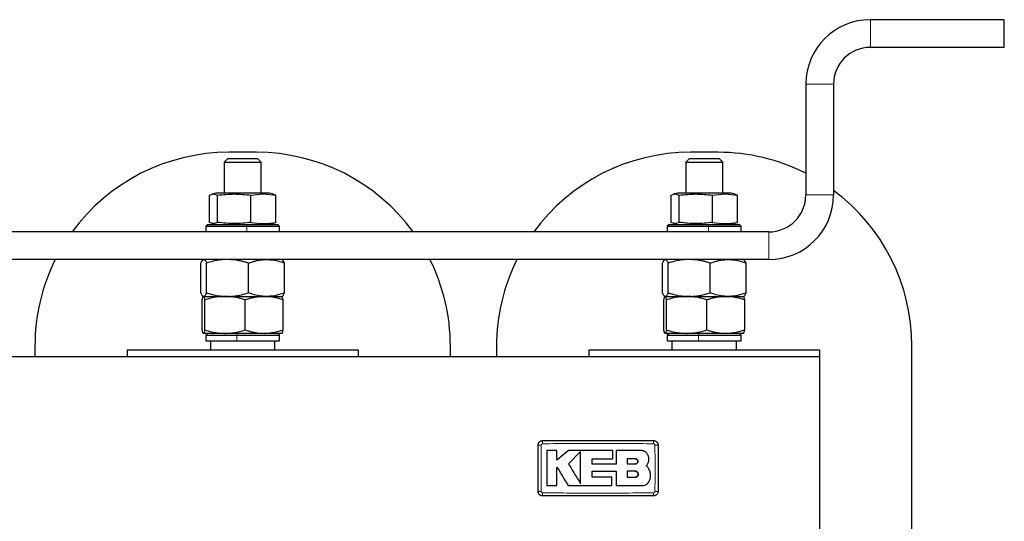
# Paper-space layout 'Blatt2' of a CAD drawing. Header units: millimetres. Extents: x 5 to 418, y 2 to 292.
# Tile 6 of 29: x 98 to 152, y 124 to 151. Entities that reach past the tile are written whole.
import ezdxf

# ---------------------------------------------------------------- set-up
doc = ezdxf.new("R2010")
doc.units = ezdxf.units.MM

psp = doc.layouts.new('Blatt2')

# ---------------------------------------------------------------- linework, layer by layer
at = {"color": 7, "linetype": 'Continuous', "lineweight": 25}
for p, q in [((151.569, 151.1849), (144.319, 151.1849)), ((151.569, 149.6849), (151.569, 151.1849)), ((151.569, 149.6849), (144.319, 149.6849)), ((140.819, 147.6849), (140.819, 141.6849)), ((142.319, 147.6849), (142.319, 141.6849)), ((111.069, 143.9974), (109.569, 143.9974)), ((136.069, 143.9974), (134.569, 143.9974)), ((109.5107, 143.6599), (109.319, 143.4681)), ((109.319, 143.4681), (109.319, 141.7849)), ((109.319, 143.4681), (111.319, 143.4681)), ((109.5107, 143.6599), (111.1272, 143.6599)), ((111.319, 143.4681), (111.1272, 143.6599)), ((111.319, 141.7849), (111.319, 143.4681)), ((134.5107, 143.6599), (134.319, 143.4681)), ((134.319, 143.4681), (134.319, 141.7849)), ((134.319, 143.4681), (136.319, 143.4681)), ((134.5107, 143.6599), (136.1272, 143.6599)), ((136.319, 143.4681), (136.1272, 143.6599)), ((136.319, 141.7849), (136.319, 143.4681)), ((108.5177, 140.1991), (108.5177, 141.6706)), ((108.869, 141.7849), (108.6423, 141.7241)), ((111.3214, 141.7849), (108.869, 141.7849)), ((108.9633, 140.1991), (108.9633, 141.6706)), ((110.7646, 141.6706), (111.4424, 141.738)), ((110.7646, 140.1991), (110.7646, 141.6706)), ((111.769, 141.7849), (111.3214, 141.7849)), ((111.4424, 141.738), (112.1203, 141.6706)), ((111.9957, 141.7241), (111.769, 141.7849)), ((112.1203, 141.6706), (111.9918, 141.7095)), ((112.1203, 140.1991), (112.1203, 141.6706)), ((133.5177, 140.1991), (133.5177, 141.6706)), ((133.869, 141.7849), (133.6423, 141.7241)), ((136.3214, 141.7849), (133.869, 141.7849)), ((133.9633, 140.1991), (133.9633, 141.6706)), ((135.7646, 141.6706), (136.4424, 141.738)), ((135.7646, 140.1991), (135.7646, 141.6706)), ((136.769, 141.7849), (136.3214, 141.7849)), ((136.4424, 141.738), (137.1203, 141.6706)), ((136.9957, 141.7241), (136.769, 141.7849)), ((137.1203, 141.6706), (136.9918, 141.7095)), ((137.1203, 140.1991), (137.1203, 141.6706)), ((108.419, 140.0849), (108.319, 139.9849)), ((108.319, 139.9849), (108.319, 139.6849)), ((108.319, 139.9849), (110.5477, 139.9849)), ((108.419, 140.0849), (110.5363, 140.0849)), ((108.6423, 140.1456), (108.869, 140.0849)), ((110.5363, 140.0849), (112.219, 140.0849)), ((110.5477, 139.9849), (112.319, 139.9849)), ((111.769, 140.0849), (111.9957, 140.1456)), ((111.9918, 140.1603), (112.1203, 140.1991)), ((112.319, 139.9849), (112.219, 140.0849)), ((112.319, 139.6849), (112.319, 139.9849)), ((133.419, 140.0849), (133.319, 139.9849)), ((133.319, 139.9849), (133.319, 139.6849)), ((133.319, 139.9849), (135.5477, 139.9849)), ((133.419, 140.0849), (135.5363, 140.0849)), ((133.6423, 140.1456), (133.869, 140.0849)), ((135.5363, 140.0849), (137.219, 140.0849)), ((135.5477, 139.9849), (137.319, 139.9849)), ((136.769, 140.0849), (136.9957, 140.1456)), ((136.9918, 140.1603), (137.1203, 140.1991)), ((137.319, 139.9849), (137.219, 140.0849)), ((137.319, 139.6849), (137.319, 139.9849)), ((138.819, 139.6849), (81.819, 139.6849)), ((138.819, 138.1849), (81.819, 138.1849)), ((108.0546, 136.3747), (108.0546, 137.9951)), ((108.3683, 136.3747), (108.3683, 137.9951)), ((110.6327, 136.3747), (110.6327, 137.9951)), ((112.5834, 136.3747), (112.5834, 137.9951)), ((133.0546, 136.3747), (133.0546, 137.9951)), ((133.3683, 136.3747), (133.3683, 137.9951)), ((135.6327, 136.3747), (135.6327, 137.9951)), ((137.5834, 136.3747), (137.5834, 137.9951)), ((108.1283, 134.3747), (108.1283, 135.9951)), ((108.1974, 136.1849), (109.3618, 136.1849)), ((108.2665, 134.3747), (108.2665, 135.9951)), ((109.3618, 136.1849), (111.4835, 136.1849)), ((110.4572, 134.3747), (110.4572, 135.9951)), ((111.4835, 136.1849), (112.444, 136.1849)), ((112.5097, 134.3747), (112.5097, 135.9951)), ((133.1283, 134.3747), (133.1283, 135.9951)), ((133.1974, 136.1849), (134.3618, 136.1849)), ((133.2665, 134.3747), (133.2665, 135.9951)), ((134.3618, 136.1849), (136.4835, 136.1849)), ((135.4572, 134.3747), (135.4572, 135.9951)), ((136.4835, 136.1849), (137.444, 136.1849)), ((137.5097, 134.3747), (137.5097, 135.9951)), ((109.3618, 134.1849), (108.1974, 134.1849)), ((108.419, 134.1849), (108.319, 134.0849)), ((108.319, 134.0849), (108.319, 133.7849)), ((108.319, 134.0849), (110.0051, 134.0849)), ((111.4835, 134.1849), (109.3618, 134.1849)), ((110.0051, 134.0849), (112.319, 134.0849)), ((112.4406, 134.1849), (111.4835, 134.1849)), ((112.319, 134.0849), (112.219, 134.1849)), ((112.319, 133.7849), (112.319, 134.0849)), ((134.3618, 134.1849), (133.1974, 134.1849)), ((133.419, 134.1849), (133.319, 134.0849)), ((133.319, 134.0849), (133.319, 133.7849)), ((133.319, 134.0849), (135.0051, 134.0849)), ((136.4835, 134.1849), (134.3618, 134.1849)), ((135.0051, 134.0849), (137.319, 134.0849)), ((137.4406, 134.1849), (136.4835, 134.1849)), ((137.319, 134.0849), (137.219, 134.1849)), ((137.319, 133.7849), (137.319, 134.0849)), ((99.069, 133.4974), (99.069, 132.9099)), ((108.319, 133.7849), (110.0051, 133.7849)), ((108.569, 133.7849), (108.569, 133.2849)), ((110.0051, 133.7849), (112.319, 133.7849)), ((112.069, 133.2849), (112.069, 133.7849)), ((121.569, 132.9099), (121.569, 133.4974)), ((124.069, 133.4974), (124.069, 132.9099)), ((133.319, 133.7849), (135.0051, 133.7849)), ((133.569, 133.7849), (133.569, 133.2849)), ((135.0051, 133.7849), (137.319, 133.7849)), ((137.069, 133.2849), (137.069, 133.7849)), ((146.569, 120.2474), (146.569, 133.4974)), ((141.569, 132.9099), (79.069, 132.9099)), ((104.069, 133.2849), (116.569, 133.2849)), ((104.069, 133.2849), (104.069, 132.9099)), ((116.569, 133.2849), (116.569, 132.9099)), ((129.069, 133.2849), (141.569, 133.2849)), ((129.069, 133.2849), (129.069, 132.9099)), ((141.569, 133.2849), (141.569, 132.9099)), ((141.569, 132.9099), (141.569, 120.8349)), ((127.3413, 127.8422), (126.7914, 127.8422)), ((127.3413, 127.309), (127.3413, 127.8422)), ((127.9669, 127.8422), (127.3413, 127.309)), ((128.6228, 127.7827), (127.9669, 127.108)), ((130.3663, 127.3906), (130.3663, 127.8422)), ((130.5401, 127.8422), (130.5401, 127.1022)), ((131.8626, 127.8422), (130.5401, 127.8422)), ((129.2452, 127.1022), (129.2452, 127.3906)), ((131.5851, 127.387), (131.1498, 127.387)), ((131.1498, 127.387), (131.1498, 127.108)), ((131.1498, 127.108), (131.5851, 127.108)), ((129.2455, 126.3898), (129.2455, 126.7086)), ((130.3214, 125.9388), (130.3214, 126.3898)), ((130.5401, 126.7086), (130.5401, 125.9388)), ((131.1498, 126.7086), (131.1498, 126.3898)), ((131.5851, 126.7086), (131.1498, 126.7086)), ((131.1498, 126.3898), (131.5851, 126.3898)), ((126.7914, 125.9388), (127.3409, 125.9388)), ((130.5401, 125.9388), (131.9594, 125.9388))]:
    psp.add_line(p, q, dxfattribs=at)
at = {"color": 7, "linetype": 'Continuous', "lineweight": 18}
for p, q in [((144.319, 151.1849), (144.319, 149.6849)), ((142.319, 147.6849), (140.819, 147.6849)), ((111.3214, 141.7849), (111.4424, 141.738)), ((136.3214, 141.7849), (136.4424, 141.738)), ((140.819, 141.6849), (142.319, 141.6849)), ((110.5363, 140.0849), (110.5477, 139.9849)), ((110.5477, 139.6849), (110.5477, 139.9849)), ((111.711, 140.0849), (112.1203, 140.1991)), ((135.5363, 140.0849), (135.5477, 139.9849)), ((135.5477, 139.6849), (135.5477, 139.9849)), ((136.711, 140.0849), (137.1203, 140.1991)), ((138.819, 138.1849), (138.819, 139.6849)), ((110.0208, 134.1849), (110.0051, 134.0849)), ((110.0051, 133.7849), (110.0051, 134.0849)), ((135.0208, 134.1849), (135.0051, 134.0849)), ((135.0051, 133.7849), (135.0051, 134.0849))]:
    psp.add_line(p, q, dxfattribs=at)
at = {"color": 7, "linetype": 'Continuous', "lineweight": 25}
for centre, radius, start, end in [((144.319, 147.6849), 3.5, 90, 180), ((144.319, 147.6849), 2, 90, 180), ((109.569, 133.4974), 10.5, 90, 143.89366), ((111.069, 133.4974), 10.5, 36.10634, 90), ((134.569, 133.4974), 10.5, 90, 143.89366), ((136.069, 133.4974), 10.5, 63.10345, 90), ((136.069, 133.4974), 10.5, 0, 53.47039), ((138.819, 141.6849), 3.5, 270, 360), ((138.819, 141.6849), 2, 270, 0), ((109.569, 133.4974), 10.5, 153.48523, 180), ((111.069, 133.4974), 10.5, 0, 26.51477), ((134.569, 133.4974), 10.5, 153.48523, 180)]:
    psp.add_arc(centre, radius, start, end, dxfattribs=at)
at = {"color": 7, "linetype": 'Continuous', "lineweight": 18}
for centre, radius, start, end in [((126.4485, 124.5011), 3.6236, 89.32802, 92.04761), ((130.0887, 128.2429), 3.522, 177.89329, 180.69136), ((129.0494, 128.2429), 3.522, 359.30862, 2.10675), ((132.6895, 124.5009), 3.6238, 87.95247, 90.67195), ((126.4485, 129.2413), 3.6212, 267.95105, 270.67242), ((130.0868, 125.5019), 3.5202, 179.30828, 182.10781), ((129.0494, 125.5019), 3.522, 357.89328, 0.69137), ((132.6895, 129.2439), 3.6238, 269.32805, 272.04752)]:
    psp.add_arc(centre, radius, start, end, dxfattribs=at)
at = {"color": 7, "linetype": 'Continuous', "lineweight": 25}
for points, knots in [([(108.5177, 141.6706), (108.592, 141.7043), (108.7405, 141.7717), (108.889, 141.7043), (108.9633, 141.6706)], [0, 0, 0, 0, 0.4999949, 1, 1, 1, 1]), ([(108.9633, 141.6706), (109.2635, 141.7043), (109.8639, 141.7717), (110.4643, 141.7043), (110.7646, 141.6706)], [0, 0, 0, 0, 0.4999949, 1, 1, 1, 1]), ([(133.5177, 141.6706), (133.592, 141.7043), (133.7405, 141.7717), (133.889, 141.7043), (133.9633, 141.6706)], [0, 0, 0, 0, 0.4999949, 1, 1, 1, 1]), ([(133.9633, 141.6706), (134.2635, 141.7043), (134.8639, 141.7717), (135.4643, 141.7043), (135.7646, 141.6706)], [0, 0, 0, 0, 0.4999949, 1, 1, 1, 1]), ([(108.9633, 140.1991), (108.889, 140.1655), (108.7405, 140.0981), (108.592, 140.1655), (108.5177, 140.1991)], [0, 0, 0, 0, 0.4999949, 1, 1, 1, 1]), ([(110.7646, 140.1991), (110.4643, 140.1655), (109.8639, 140.0981), (109.2635, 140.1655), (108.9633, 140.1991)], [0, 0, 0, 0, 0.4999949, 1, 1, 1, 1]), ([(110.7646, 140.1991), (110.9909, 140.1654), (111.4428, 140.0981), (111.8947, 140.1655), (112.1203, 140.1991)], [0, 0, 0, 0, 0.5008729, 1, 1, 1, 1]), ([(133.9633, 140.1991), (133.889, 140.1655), (133.7405, 140.0981), (133.592, 140.1655), (133.5177, 140.1991)], [0, 0, 0, 0, 0.4999949, 1, 1, 1, 1]), ([(135.7646, 140.1991), (135.4643, 140.1655), (134.8639, 140.0981), (134.2635, 140.1655), (133.9633, 140.1991)], [0, 0, 0, 0, 0.4999949, 1, 1, 1, 1]), ([(135.7646, 140.1991), (135.9909, 140.1654), (136.4428, 140.0981), (136.8947, 140.1655), (137.1203, 140.1991)], [0, 0, 0, 0, 0.5008729, 1, 1, 1, 1]), ([(108.0546, 137.9951), (108.0769, 138.0411), (108.1088, 138.1071), (108.1513, 138.1572), (108.1812, 138.1805), (108.2014, 138.1834), (108.2114, 138.1849)], [0, 0, 0, 0, 0.433812, 0.6209571, 0.8101171, 1, 1, 1, 1]), ([(108.2114, 138.1849), (108.2152, 138.1847), (108.228, 138.1839), (108.2563, 138.1719), (108.296, 138.1317), (108.3354, 138.0665), (108.3593, 138.0146), (108.3683, 137.9951)], [0, 0, 0, 0, 0.0700559, 0.243008, 0.5326724, 0.8243417, 1, 1, 1, 1]), ([(109.5005, 138.1849), (109.4736, 138.1847), (109.3197, 138.1834), (109.0575, 138.1596), (108.706, 138.0939), (108.4847, 138.0291), (108.3683, 137.9951)], [0, 0, 0, 0, 0.0700632, 0.4018327, 0.6854306, 1, 1, 1, 1]), ([(110.6327, 137.9951), (110.5699, 138.014), (110.4441, 138.052), (110.2469, 138.1007), (110.0056, 138.1481), (109.7541, 138.1796), (109.5732, 138.1834), (109.5005, 138.1849)], [0, 0, 0, 0, 0.1702071, 0.3406554, 0.5278449, 0.8102272, 1, 1, 1, 1]), ([(110.6327, 137.9951), (110.6691, 138.008), (110.742, 138.0338), (110.8461, 138.0664), (110.9446, 138.0942), (111.0375, 138.1173), (111.131, 138.1375), (111.2252, 138.1544), (111.3202, 138.1678), (111.4158, 138.1776), (111.5118, 138.1837), (111.576, 138.1845), (111.608, 138.1849)], [0, 0, 0, 0, 0.1146287, 0.2293253, 0.324881, 0.4204924, 0.5162924, 0.6121654, 0.7088848, 0.8056954, 0.9027962, 1, 1, 1, 1]), ([(111.608, 138.1849), (111.6893, 138.1823), (111.8943, 138.1757), (112.222, 138.1154), (112.4625, 138.0354), (112.5834, 137.9951)], [0, 0, 0, 0, 0.2463482, 0.6211415, 1, 1, 1, 1]), ([(112.5834, 137.9951), (112.5611, 138.0411), (112.5292, 138.1071), (112.4867, 138.1572), (112.4568, 138.1805), (112.4366, 138.1834), (112.4266, 138.1849)], [0, 0, 0, 0, 0.433812, 0.6209571, 0.8101171, 1, 1, 1, 1]), ([(133.0546, 137.9951), (133.0769, 138.0411), (133.1088, 138.1071), (133.1513, 138.1572), (133.1812, 138.1805), (133.2014, 138.1834), (133.2114, 138.1849)], [0, 0, 0, 0, 0.433812, 0.6209571, 0.8101171, 1, 1, 1, 1]), ([(133.2114, 138.1849), (133.2152, 138.1847), (133.228, 138.1839), (133.2563, 138.1719), (133.296, 138.1317), (133.3354, 138.0665), (133.3593, 138.0146), (133.3683, 137.9951)], [0, 0, 0, 0, 0.0700559, 0.243008, 0.5326724, 0.8243417, 1, 1, 1, 1]), ([(134.5005, 138.1849), (134.4736, 138.1847), (134.3197, 138.1834), (134.0575, 138.1596), (133.706, 138.0939), (133.4847, 138.0291), (133.3683, 137.9951)], [0, 0, 0, 0, 0.0700632, 0.4018327, 0.6854306, 1, 1, 1, 1]), ([(135.6327, 137.9951), (135.5699, 138.014), (135.4441, 138.052), (135.2469, 138.1007), (135.0056, 138.1481), (134.7541, 138.1796), (134.5732, 138.1834), (134.5005, 138.1849)], [0, 0, 0, 0, 0.1702071, 0.3406554, 0.5278449, 0.8102272, 1, 1, 1, 1]), ([(135.6327, 137.9951), (135.6691, 138.008), (135.742, 138.0338), (135.8461, 138.0664), (135.9446, 138.0942), (136.0375, 138.1173), (136.131, 138.1375), (136.2252, 138.1544), (136.3202, 138.1678), (136.4158, 138.1776), (136.5118, 138.1837), (136.576, 138.1845), (136.608, 138.1849)], [0, 0, 0, 0, 0.1146287, 0.2293253, 0.324881, 0.4204924, 0.5162924, 0.6121654, 0.7088848, 0.8056954, 0.9027962, 1, 1, 1, 1]), ([(136.608, 138.1849), (136.6893, 138.1823), (136.8943, 138.1757), (137.222, 138.1154), (137.4625, 138.0354), (137.5834, 137.9951)], [0, 0, 0, 0, 0.24634816, 0.62114151, 1, 1, 1, 1]), ([(137.5834, 137.9951), (137.5611, 138.0411), (137.5292, 138.1071), (137.4867, 138.1572), (137.4568, 138.1805), (137.4366, 138.1834), (137.4266, 138.1849)], [0, 0, 0, 0, 0.433812, 0.6209571, 0.8101171, 1, 1, 1, 1]), ([(108.2114, 136.1849), (108.2077, 136.1851), (108.1918, 136.186), (108.1635, 136.2004), (108.1269, 136.2396), (108.0967, 136.2884), (108.0726, 136.3351), (108.0606, 136.3615), (108.0546, 136.3747)], [0, 0, 0, 0, 0.07005232, 0.30049268, 0.53228245, 0.76564338, 0.88273416, 1, 1, 1, 1]), ([(108.1283, 135.9951), (108.1381, 136.0411), (108.1521, 136.1071), (108.1709, 136.1572), (108.1841, 136.1805), (108.1929, 136.1834), (108.1974, 136.1849)], [0, 0, 0, 0, 0.433812, 0.6209571, 0.8101171, 1, 1, 1, 1]), ([(108.1974, 136.1849), (108.199, 136.1847), (108.2047, 136.1839), (108.2171, 136.1719), (108.2346, 136.1317), (108.252, 136.0665), (108.2625, 136.0146), (108.2665, 135.9951)], [0, 0, 0, 0, 0.0700559, 0.243008, 0.5326724, 0.8243417, 1, 1, 1, 1]), ([(108.3683, 136.3747), (108.3427, 136.323), (108.3043, 136.2452), (108.2515, 136.1929), (108.2248, 136.1876), (108.2114, 136.1849)], [0, 0, 0, 0, 0.4969212, 0.747514, 1, 1, 1, 1]), ([(109.3618, 136.1849), (109.3359, 136.1847), (109.187, 136.1834), (108.9332, 136.1596), (108.5932, 136.0939), (108.3791, 136.0291), (108.2665, 135.9951)], [0, 0, 0, 0, 0.0700632, 0.4018327, 0.6854306, 1, 1, 1, 1]), ([(108.3683, 136.3747), (108.5003, 136.3366), (108.777, 136.2569), (109.1572, 136.1946), (109.4037, 136.1876), (109.5005, 136.1849)], [0, 0, 0, 0, 0.3565888, 0.747255, 1, 1, 1, 1]), ([(110.4572, 135.9951), (110.4131, 136.009), (110.2806, 136.0506), (110.0334, 136.1146), (109.7585, 136.1624), (109.5259, 136.1825), (109.4088, 136.1842), (109.3618, 136.1849)], [0, 0, 0, 0, 0.1235995, 0.3712536, 0.6839737, 0.8732994, 1, 1, 1, 1]), ([(109.5005, 136.1849), (109.5273, 136.1851), (109.5983, 136.1856), (109.7575, 136.1934), (109.9783, 136.2173), (110.2419, 136.2668), (110.4599, 136.322), (110.5894, 136.3615), (110.6327, 136.3747)], [0, 0, 0, 0, 0.0700515, 0.1851279, 0.4160533, 0.6486732, 0.8827355, 1, 1, 1, 1]), ([(111.4835, 136.1849), (111.4407, 136.1843), (111.3552, 136.183), (111.2373, 136.1739), (111.13, 136.1615), (111.0332, 136.1467), (110.9367, 136.1287), (110.8402, 136.1075), (110.744, 136.0834), (110.6479, 136.0565), (110.5523, 136.0272), (110.4889, 136.0058), (110.4572, 135.9951)], [0, 0, 0, 0, 0.12305232, 0.24631467, 0.33983507, 0.43343682, 0.52726511, 0.62116097, 0.71575042, 0.81039319, 0.9051769, 1, 1, 1, 1]), ([(111.608, 136.1849), (111.4818, 136.1909), (111.2273, 136.203), (110.9397, 136.2742), (110.742, 136.3359), (110.6691, 136.3618), (110.6327, 136.3747)], [0, 0, 0, 0, 0.3825181, 0.7705812, 0.8852543, 1, 1, 1, 1]), ([(112.5097, 135.9951), (112.4329, 136.0207), (112.0986, 136.1324), (111.7511, 136.1621), (111.4835, 136.1849)], [0, 0, 0, 0, 0.2297082, 1, 1, 1, 1]), ([(112.5834, 136.3747), (112.3411, 136.2983), (112.0195, 136.1969), (111.6894, 136.1873), (111.608, 136.1849)], [0, 0, 0, 0, 0.7534206, 1, 1, 1, 1]), ([(112.4266, 136.1849), (112.4303, 136.1851), (112.4462, 136.186), (112.4745, 136.2004), (112.5111, 136.2396), (112.5413, 136.2884), (112.5654, 136.3351), (112.5774, 136.3615), (112.5834, 136.3747)], [0, 0, 0, 0, 0.0700523, 0.3004927, 0.5322825, 0.7656434, 0.8827342, 1, 1, 1, 1]), ([(112.5097, 135.9951), (112.4999, 136.0411), (112.4859, 136.1071), (112.4671, 136.1572), (112.4539, 136.1805), (112.4451, 136.1834), (112.4406, 136.1849)], [0, 0, 0, 0, 0.433812, 0.6209571, 0.8101171, 1, 1, 1, 1]), ([(133.2114, 136.1849), (133.2077, 136.1851), (133.1918, 136.186), (133.1635, 136.2004), (133.1269, 136.2396), (133.0967, 136.2884), (133.0726, 136.3351), (133.0606, 136.3615), (133.0546, 136.3747)], [0, 0, 0, 0, 0.07005232, 0.30049268, 0.53228245, 0.76564338, 0.88273416, 1, 1, 1, 1]), ([(133.1283, 135.9951), (133.1381, 136.0411), (133.1521, 136.1071), (133.1709, 136.1572), (133.1841, 136.1805), (133.1929, 136.1834), (133.1974, 136.1849)], [0, 0, 0, 0, 0.433812, 0.6209571, 0.8101171, 1, 1, 1, 1]), ([(133.1974, 136.1849), (133.199, 136.1847), (133.2047, 136.1839), (133.2171, 136.1719), (133.2346, 136.1317), (133.252, 136.0665), (133.2625, 136.0146), (133.2665, 135.9951)], [0, 0, 0, 0, 0.0700559, 0.243008, 0.5326724, 0.8243417, 1, 1, 1, 1]), ([(133.3683, 136.3747), (133.3427, 136.323), (133.3043, 136.2452), (133.2515, 136.1929), (133.2248, 136.1876), (133.2114, 136.1849)], [0, 0, 0, 0, 0.4969212, 0.747514, 1, 1, 1, 1]), ([(134.3618, 136.1849), (134.3359, 136.1847), (134.187, 136.1834), (133.9332, 136.1596), (133.5932, 136.0939), (133.3791, 136.0291), (133.2665, 135.9951)], [0, 0, 0, 0, 0.0700632, 0.4018327, 0.6854306, 1, 1, 1, 1]), ([(133.3683, 136.3747), (133.5003, 136.3366), (133.777, 136.2569), (134.1572, 136.1946), (134.4037, 136.1876), (134.5005, 136.1849)], [0, 0, 0, 0, 0.3565888, 0.747255, 1, 1, 1, 1]), ([(135.4572, 135.9951), (135.4131, 136.009), (135.2806, 136.0506), (135.0334, 136.1146), (134.7585, 136.1624), (134.5259, 136.1825), (134.4088, 136.1842), (134.3618, 136.1849)], [0, 0, 0, 0, 0.1235995, 0.3712536, 0.6839737, 0.8732994, 1, 1, 1, 1]), ([(134.5005, 136.1849), (134.5273, 136.1851), (134.5983, 136.1856), (134.7575, 136.1934), (134.9783, 136.2173), (135.2419, 136.2668), (135.4599, 136.322), (135.5894, 136.3615), (135.6327, 136.3747)], [0, 0, 0, 0, 0.0700515, 0.1851279, 0.4160533, 0.6486732, 0.8827355, 1, 1, 1, 1]), ([(136.4835, 136.1849), (136.4407, 136.1843), (136.3552, 136.183), (136.2373, 136.1739), (136.13, 136.1615), (136.0332, 136.1467), (135.9367, 136.1287), (135.8402, 136.1075), (135.744, 136.0834), (135.6479, 136.0565), (135.5523, 136.0272), (135.4889, 136.0058), (135.4572, 135.9951)], [0, 0, 0, 0, 0.1230523, 0.2463147, 0.3398351, 0.4334368, 0.5272651, 0.621161, 0.7157504, 0.8103932, 0.9051769, 1, 1, 1, 1]), ([(136.608, 136.1849), (136.4818, 136.1909), (136.2273, 136.203), (135.9397, 136.2742), (135.742, 136.3359), (135.6691, 136.3618), (135.6327, 136.3747)], [0, 0, 0, 0, 0.3825181, 0.7705812, 0.8852543, 1, 1, 1, 1]), ([(137.5097, 135.9951), (137.4329, 136.0207), (137.0986, 136.1324), (136.7511, 136.1621), (136.4835, 136.1849)], [0, 0, 0, 0, 0.2297082, 1, 1, 1, 1]), ([(137.5834, 136.3747), (137.3411, 136.2983), (137.0195, 136.1969), (136.6894, 136.1873), (136.608, 136.1849)], [0, 0, 0, 0, 0.7534206, 1, 1, 1, 1]), ([(137.4266, 136.1849), (137.4303, 136.1851), (137.4462, 136.186), (137.4745, 136.2004), (137.5111, 136.2396), (137.5413, 136.2884), (137.5654, 136.3351), (137.5774, 136.3615), (137.5834, 136.3747)], [0, 0, 0, 0, 0.07005232, 0.30049268, 0.53228245, 0.76564338, 0.88273416, 1, 1, 1, 1]), ([(137.5097, 135.9951), (137.4999, 136.0411), (137.4859, 136.1071), (137.4671, 136.1572), (137.4539, 136.1805), (137.4451, 136.1834), (137.4406, 136.1849)], [0, 0, 0, 0, 0.433812, 0.6209571, 0.8101171, 1, 1, 1, 1]), ([(108.1974, 134.1849), (108.1957, 134.1851), (108.1887, 134.186), (108.1763, 134.2004), (108.1601, 134.2396), (108.1468, 134.2884), (108.1362, 134.3351), (108.1309, 134.3615), (108.1283, 134.3747)], [0, 0, 0, 0, 0.0700523, 0.3004927, 0.5322825, 0.7656434, 0.8827342, 1, 1, 1, 1]), ([(108.2665, 134.3747), (108.2552, 134.323), (108.2383, 134.2452), (108.215, 134.1929), (108.2033, 134.1876), (108.1974, 134.1849)], [0, 0, 0, 0, 0.4969212, 0.747514, 1, 1, 1, 1]), ([(108.2665, 134.3747), (108.3915, 134.3371), (108.6142, 134.2702), (108.9341, 134.2117), (109.1748, 134.1876), (109.315, 134.1856), (109.3618, 134.1849)], [0, 0, 0, 0, 0.3489477, 0.6217657, 0.8735888, 1, 1, 1, 1]), ([(109.3618, 134.1849), (109.3878, 134.1851), (109.5098, 134.1861), (109.7499, 134.2049), (110.0584, 134.2603), (110.3004, 134.325), (110.4258, 134.3647), (110.4572, 134.3747)], [0, 0, 0, 0, 0.0700587, 0.3290824, 0.6484816, 0.9118633, 1, 1, 1, 1]), ([(110.4572, 134.3747), (110.4885, 134.3641), (110.5511, 134.3429), (110.6457, 134.3139), (110.7409, 134.2872), (110.8368, 134.2631), (110.9335, 134.2417), (111.0308, 134.2235), (111.1287, 134.2085), (111.2368, 134.1959), (111.3551, 134.1867), (111.4407, 134.1855), (111.4835, 134.1849)], [0, 0, 0, 0, 0.093672, 0.18738, 0.2812119, 0.3750932, 0.4695618, 0.5640963, 0.6588497, 0.7536853, 0.8767391, 1, 1, 1, 1]), ([(111.4835, 134.1849), (111.7511, 134.2077), (112.0986, 134.2374), (112.4329, 134.349), (112.5097, 134.3747)], [0, 0, 0, 0, 0.7702918, 1, 1, 1, 1]), ([(112.4406, 134.1849), (112.4423, 134.1851), (112.4493, 134.186), (112.4617, 134.2004), (112.4779, 134.2396), (112.4912, 134.2884), (112.5018, 134.3351), (112.5071, 134.3615), (112.5097, 134.3747)], [0, 0, 0, 0, 0.0700523, 0.3004927, 0.5322825, 0.7656434, 0.8827342, 1, 1, 1, 1]), ([(133.1974, 134.1849), (133.1957, 134.1851), (133.1887, 134.186), (133.1763, 134.2004), (133.1601, 134.2396), (133.1468, 134.2884), (133.1362, 134.3351), (133.1309, 134.3615), (133.1283, 134.3747)], [0, 0, 0, 0, 0.0700523, 0.3004927, 0.5322825, 0.7656434, 0.8827342, 1, 1, 1, 1]), ([(133.2665, 134.3747), (133.2552, 134.323), (133.2383, 134.2452), (133.215, 134.1929), (133.2033, 134.1876), (133.1974, 134.1849)], [0, 0, 0, 0, 0.4969212, 0.747514, 1, 1, 1, 1]), ([(133.2665, 134.3747), (133.3915, 134.3371), (133.6142, 134.2702), (133.9341, 134.2117), (134.1748, 134.1876), (134.315, 134.1856), (134.3618, 134.1849)], [0, 0, 0, 0, 0.3489477, 0.6217657, 0.8735888, 1, 1, 1, 1]), ([(134.3618, 134.1849), (134.3878, 134.1851), (134.5098, 134.1861), (134.7499, 134.2049), (135.0584, 134.2603), (135.3004, 134.325), (135.4258, 134.3647), (135.4572, 134.3747)], [0, 0, 0, 0, 0.0700587, 0.3290824, 0.6484816, 0.9118633, 1, 1, 1, 1]), ([(135.4572, 134.3747), (135.4885, 134.3641), (135.5511, 134.3429), (135.6457, 134.3139), (135.7409, 134.2872), (135.8368, 134.2631), (135.9335, 134.2417), (136.0308, 134.2235), (136.1287, 134.2085), (136.2368, 134.1959), (136.3551, 134.1867), (136.4407, 134.1855), (136.4835, 134.1849)], [0, 0, 0, 0, 0.093672, 0.18738, 0.2812119, 0.3750932, 0.4695618, 0.5640963, 0.6588497, 0.7536853, 0.8767391, 1, 1, 1, 1]), ([(136.4835, 134.1849), (136.7511, 134.2077), (137.0986, 134.2374), (137.4329, 134.349), (137.5097, 134.3747)], [0, 0, 0, 0, 0.7702918, 1, 1, 1, 1]), ([(137.4406, 134.1849), (137.4423, 134.1851), (137.4493, 134.186), (137.4617, 134.2004), (137.4779, 134.2396), (137.4912, 134.2884), (137.5018, 134.3351), (137.5071, 134.3615), (137.5097, 134.3747)], [0, 0, 0, 0, 0.0700523, 0.3004927, 0.5322825, 0.7656434, 0.8827342, 1, 1, 1, 1]), ([(126.319, 128.1224), (126.3218, 128.1505), (126.3273, 128.2067), (126.3704, 128.2816), (126.4338, 128.3382), (126.5041, 128.3681), (126.5506, 128.3712), (126.569, 128.3724)], [0, 0, 0, 0, 0.2146728, 0.4293525, 0.6440267, 0.8586958, 1, 1, 1, 1]), ([(126.319, 125.6224), (126.319, 125.8882), (126.319, 126.4377), (126.319, 127.2711), (126.319, 127.8386), (126.319, 128.1224)], [0, 0, 0, 0, 0.3189779, 0.6594764, 1, 1, 1, 1]), ([(126.569, 128.3724), (127.0689, 128.3724), (128.0688, 128.3724), (129.5688, 128.3724), (131.0689, 128.3724), (132.069, 128.3724), (132.569, 128.3724)], [0, 0, 0, 0, 0.24997604, 0.49996096, 0.74997548, 1, 1, 1, 1]), ([(132.569, 128.3724), (132.5759, 128.3722), (132.5899, 128.3719), (132.6107, 128.3692), (132.6315, 128.3648), (132.6492, 128.3594), (132.6677, 128.3523), (132.6864, 128.3435), (132.7069, 128.3314), (132.724, 128.3189), (132.7428, 128.3027), (132.7622, 128.2823), (132.7786, 128.2594), (132.7927, 128.2351), (132.8042, 128.2093), (132.8118, 128.1835), (132.8166, 128.1593), (132.8187, 128.1409), (132.8189, 128.127), (132.819, 128.1224)], [0, 0, 0, 0, 0.0530758, 0.1065345, 0.1604639, 0.2147879, 0.2478532, 0.3121556, 0.3723713, 0.4295742, 0.4741639, 0.56113, 0.6442916, 0.6888804, 0.7758445, 0.8590042, 0.8940948, 0.9645782, 1, 1, 1, 1]), ([(132.819, 128.1224), (132.819, 127.8566), (132.819, 127.307), (132.819, 126.4737), (132.819, 125.9062), (132.819, 125.6224)], [0, 0, 0, 0, 0.3189779, 0.6594763, 1, 1, 1, 1]), ([(126.7914, 127.8422), (126.7914, 127.5819), (126.7914, 127.1345), (126.7914, 126.5), (126.7914, 126.1259), (126.7914, 125.9388)], [0, 0, 0, 0, 0.4103219, 0.7051227, 1, 1, 1, 1]), ([(130.3663, 127.8422), (129.9665, 127.8422), (129.1666, 127.8422), (128.3669, 127.8422), (127.9669, 127.8422)], [0, 0, 0, 0, 0.4999252, 1, 1, 1, 1]), ([(128.6228, 126.0302), (128.6228, 126.16), (128.6228, 126.4198), (128.6228, 126.7614), (128.6228, 127.0538), (128.6228, 127.2969), (128.6228, 127.5399), (128.6228, 127.7017), (128.6228, 127.7827)], [0, 0, 0, 0, 0.2225338, 0.4454272, 0.583824, 0.722329, 0.8611249, 1, 1, 1, 1]), ([(132.3192, 127.3855), (132.3189, 127.3981), (132.3183, 127.4235), (132.3134, 127.4616), (132.3054, 127.4994), (132.2944, 127.5357), (132.2773, 127.579), (132.2532, 127.6245), (132.2235, 127.6665), (132.1899, 127.7053), (132.1521, 127.7403), (132.1128, 127.7682), (132.0762, 127.7897), (132.0416, 127.8064), (132.0016, 127.8211), (131.9676, 127.8303), (131.93, 127.8377), (131.8964, 127.8416), (131.871, 127.842), (131.8626, 127.8422)], [0, 0, 0, 0, 0.0528528, 0.1061998, 0.1601948, 0.2147034, 0.264391, 0.3547377, 0.4293374, 0.479032, 0.5693913, 0.6440015, 0.6803343, 0.7468944, 0.8042284, 0.8587504, 0.8938797, 0.9644897, 1, 1, 1, 1]), ([(127.3409, 126.9336), (127.3913, 126.8508), (127.4921, 126.6851), (127.6434, 126.4364), (127.7948, 126.1876), (127.8957, 126.0218), (127.9462, 125.9388)], [0, 0, 0, 0, 0.2497455, 0.4995706, 0.7497151, 1, 1, 1, 1]), ([(127.3409, 125.9388), (127.3409, 126.1045), (127.3409, 126.4359), (127.3409, 126.7676), (127.3409, 126.9336)], [0, 0, 0, 0, 0.4998112, 1, 1, 1, 1]), ([(127.9669, 127.108), (128.0215, 127.0183), (128.1307, 126.839), (128.2946, 126.5695), (128.4588, 126.2997), (128.5681, 126.12), (128.6228, 126.0302)], [0, 0, 0, 0, 0.2495676, 0.4992836, 0.7495374, 1, 1, 1, 1]), ([(129.2452, 127.3906), (129.4321, 127.3906), (129.8058, 127.3906), (130.1795, 127.3906), (130.3663, 127.3906)], [0, 0, 0, 0, 0.4999563, 1, 1, 1, 1]), ([(130.5401, 127.1022), (130.3244, 127.1022), (129.8928, 127.1022), (129.4611, 127.1022), (129.2452, 127.1022)], [0, 0, 0, 0, 0.4999281, 1, 1, 1, 1]), ([(131.5851, 127.108), (131.6008, 127.1096), (131.6322, 127.1127), (131.674, 127.1368), (131.7057, 127.1722), (131.7238, 127.2165), (131.7263, 127.2642), (131.7128, 127.31), (131.6849, 127.3488), (131.6458, 127.376), (131.6104, 127.3862), (131.5899, 127.3868), (131.5851, 127.387)], [0, 0, 0, 0, 0.107578, 0.2151551, 0.3227414, 0.4302646, 0.5376806, 0.6449866, 0.752213, 0.8594107, 0.9666405, 1, 1, 1, 1]), ([(131.5851, 127.387), (131.6008, 127.3855), (131.6321, 127.3824), (131.6739, 127.3583), (131.7056, 127.323), (131.7238, 127.2788), (131.7263, 127.2312), (131.713, 127.1854), (131.6852, 127.1465), (131.6462, 127.1192), (131.6106, 127.1089), (131.59, 127.1082), (131.5851, 127.108)], [0, 0, 0, 0, 0.1073342, 0.214672, 0.3219286, 0.42913, 0.5363386, 0.6436097, 0.7509826, 0.8584684, 0.9660383, 1, 1, 1, 1]), ([(132.1769, 127.0065), (132.2117, 127.0487), (132.2814, 127.1331), (132.3208, 127.2712), (132.3196, 127.3555), (132.3192, 127.3855)], [0, 0, 0, 0, 0.3919653, 0.7839447, 1, 1, 1, 1]), ([(132.3192, 126.8303), (132.3148, 126.8385), (132.3015, 126.8631), (132.276, 126.902), (132.2426, 126.9436), (132.2094, 126.9784), (132.187, 126.9978), (132.1769, 127.0065)], [0, 0, 0, 0, 0.1222158, 0.3684494, 0.6104356, 0.8241776, 1, 1, 1, 1]), ([(129.2455, 126.7086), (129.4613, 126.7086), (129.8929, 126.7086), (130.3243, 126.7086), (130.5401, 126.7086)], [0, 0, 0, 0, 0.4999244, 1, 1, 1, 1]), ([(130.3214, 126.3898), (130.1421, 126.3898), (129.7835, 126.3898), (129.4249, 126.3898), (129.2455, 126.3898)], [0, 0, 0, 0, 0.4999585, 1, 1, 1, 1]), ([(131.5851, 126.3898), (131.5895, 126.3899), (131.5983, 126.3901), (131.6116, 126.3919), (131.6248, 126.3947), (131.6377, 126.3986), (131.6544, 126.4052), (131.6702, 126.4139), (131.6882, 126.4271), (131.7013, 126.4395), (131.7127, 126.4534), (131.7228, 126.4681), (131.7311, 126.4841), (131.7372, 126.501), (131.7419, 126.5183), (131.7444, 126.5361), (131.7446, 126.554), (131.7433, 126.5719), (131.7397, 126.5895), (131.734, 126.6065), (131.7269, 126.6229), (131.7177, 126.6384), (131.7067, 126.6525), (131.6976, 126.6624), (131.6877, 126.6714), (131.6771, 126.6796), (131.6657, 126.6869), (131.6537, 126.6933), (131.6414, 126.6985), (131.6287, 126.7027), (131.6155, 126.7059), (131.6037, 126.7076), (131.5935, 126.7085), (131.5879, 126.7085), (131.5851, 126.7086)], [0, 0, 0, 0, 0.0263753, 0.0529334, 0.0800687, 0.1074035, 0.1337789, 0.1874268, 0.2147638, 0.2678054, 0.2947288, 0.3220452, 0.3750567, 0.4019644, 0.4292645, 0.4822731, 0.5091791, 0.5364768, 0.5895086, 0.6164259, 0.643735, 0.6968107, 0.7237501, 0.7510815, 0.7774811, 0.8040637, 0.8312234, 0.8585825, 0.8850043, 0.9116095, 0.9387928, 0.966176, 0.9830642, 1, 1, 1, 1]), ([(131.5851, 126.7086), (131.5895, 126.7085), (131.5983, 126.7083), (131.6116, 126.7065), (131.6249, 126.7037), (131.6378, 126.6998), (131.6503, 126.6948), (131.6623, 126.6889), (131.6738, 126.6818), (131.6847, 126.6738), (131.6949, 126.665), (131.7042, 126.6554), (131.7128, 126.6449), (131.7204, 126.6338), (131.7293, 126.6181), (131.7361, 126.6015), (131.7419, 126.5798), (131.7444, 126.562), (131.7446, 126.544), (131.7432, 126.5262), (131.7396, 126.5085), (131.7339, 126.4915), (131.7267, 126.4751), (131.7175, 126.4597), (131.7064, 126.4456), (131.6942, 126.4325), (131.6804, 126.4209), (131.6653, 126.4113), (131.6495, 126.4029), (131.6326, 126.3966), (131.6152, 126.3925), (131.6035, 126.3908), (131.5934, 126.39), (131.5879, 126.3899), (131.5851, 126.3898)], [0, 0, 0, 0, 0.0264288, 0.0530412, 0.0802323, 0.1076234, 0.1340522, 0.1606645, 0.1878556, 0.2152468, 0.2416733, 0.2682835, 0.2954732, 0.3228632, 0.3492709, 0.4029851, 0.4303563, 0.48345, 0.5104001, 0.5377439, 0.5907887, 0.6177138, 0.6450318, 0.6980456, 0.7249546, 0.7522559, 0.8052634, 0.8321688, 0.859466, 0.9124943, 0.9394099, 0.9667171, 0.9833358, 1, 1, 1, 1]), ([(132.351, 126.2018), (132.3762, 126.2721), (132.4265, 126.4126), (132.4124, 126.6379), (132.3496, 126.7676), (132.3192, 126.8303)], [0, 0, 0, 0, 0.3407821, 0.6815687, 1, 1, 1, 1]), ([(127.9462, 125.9388), (128.342, 125.9388), (129.1336, 125.9388), (129.9255, 125.9388), (130.3214, 125.9388)], [0, 0, 0, 0, 0.4999225, 1, 1, 1, 1]), ([(131.9594, 125.9388), (132.007, 125.9435), (132.1022, 125.9528), (132.2284, 126.0259), (132.3103, 126.1152), (132.3408, 126.18), (132.351, 126.2018)], [0, 0, 0, 0, 0.2851253, 0.5702516, 0.8553553, 1, 1, 1, 1]), ([(126.569, 125.3724), (126.5655, 125.3724), (126.5551, 125.3726), (126.5377, 125.3741), (126.5169, 125.3776), (126.4998, 125.382), (126.4812, 125.388), (126.4622, 125.3959), (126.4405, 125.4075), (126.4245, 125.4182), (126.4062, 125.4322), (126.3866, 125.4503), (126.3687, 125.4721), (126.3531, 125.4954), (126.3399, 125.5203), (126.3303, 125.5468), (126.324, 125.5713), (126.3199, 125.5947), (126.3193, 125.6131), (126.319, 125.6224)], [0, 0, 0, 0, 0.0264595, 0.0796391, 0.1333335, 0.1875508, 0.2148084, 0.282391, 0.3447831, 0.4019197, 0.4295978, 0.5210866, 0.6048454, 0.644314, 0.7358009, 0.8195577, 0.8590255, 0.9292832, 1, 1, 1, 1]), ([(132.569, 125.3724), (132.0691, 125.3724), (131.0692, 125.3724), (129.5692, 125.3724), (128.0691, 125.3724), (127.069, 125.3724), (126.569, 125.3724)], [0, 0, 0, 0, 0.249976, 0.499961, 0.7499755, 1, 1, 1, 1]), ([(132.819, 125.6224), (132.8162, 125.5943), (132.8107, 125.5381), (132.7676, 125.4632), (132.7042, 125.4066), (132.6339, 125.3767), (132.5874, 125.3736), (132.569, 125.3724)], [0, 0, 0, 0, 0.2146728, 0.4293525, 0.6440267, 0.8586958, 1, 1, 1, 1])]:
    psp.add_open_spline(points, degree=3, knots=knots, dxfattribs=at)
at = {"color": 7, "linetype": 'Continuous', "lineweight": 18}
for points, knots in [([(126.491, 128.1245), (126.4894, 127.9824), (126.4864, 127.6982), (126.4835, 127.2718), (126.4826, 126.8454), (126.484, 126.2949), (126.4882, 125.8865), (126.491, 125.6203)], [0, 0, 0, 0, 0.1702473, 0.3404988, 0.5107709, 0.6810498, 1, 1, 1, 1]), ([(126.5669, 128.2004), (126.5613, 128.2), (126.5473, 128.1989), (126.5261, 128.1896), (126.507, 128.1725), (126.4938, 128.1499), (126.4919, 128.1329), (126.491, 128.1245)], [0, 0, 0, 0, 0.140567, 0.3553278, 0.5708439, 0.7860438, 1, 1, 1, 1]), ([(132.5711, 128.2004), (132.0708, 128.2059), (131.07, 128.217), (129.5689, 128.2226), (128.0678, 128.2169), (127.0672, 128.2059), (126.5669, 128.2004)], [0, 0, 0, 0, 0.2500112, 0.500039, 0.7500099, 1, 1, 1, 1]), ([(132.647, 128.1245), (132.6466, 128.13), (132.6455, 128.144), (132.6363, 128.1652), (132.6191, 128.1844), (132.5965, 128.1976), (132.5796, 128.1995), (132.5711, 128.2004)], [0, 0, 0, 0, 0.1406564, 0.3555028, 0.5710316, 0.7861708, 1, 1, 1, 1]), ([(132.647, 125.6203), (132.6486, 125.7624), (132.6516, 126.0466), (132.6545, 126.473), (132.6554, 126.8994), (132.654, 127.4499), (132.6498, 127.8582), (132.647, 128.1245)], [0, 0, 0, 0, 0.1702473, 0.340499, 0.5107713, 0.6810504, 1, 1, 1, 1]), ([(126.491, 125.6203), (126.4914, 125.6148), (126.4925, 125.6008), (126.5017, 125.5796), (126.5189, 125.5604), (126.5415, 125.5472), (126.5584, 125.5453), (126.5669, 125.5444)], [0, 0, 0, 0, 0.1406569, 0.3555038, 0.5710329, 0.7861716, 1, 1, 1, 1]), ([(126.5669, 125.5444), (127.0672, 125.5388), (128.0679, 125.5278), (129.5691, 125.5222), (131.0702, 125.5278), (132.0708, 125.5388), (132.5711, 125.5444)], [0, 0, 0, 0, 0.2500113, 0.5000392, 0.7500099, 1, 1, 1, 1]), ([(132.5711, 125.5444), (132.5767, 125.5448), (132.5907, 125.5459), (132.6119, 125.5551), (132.631, 125.5723), (132.6442, 125.5949), (132.6461, 125.6119), (132.647, 125.6203)], [0, 0, 0, 0, 0.14056682, 0.35532754, 0.57084354, 0.78604362, 1, 1, 1, 1])]:
    psp.add_open_spline(points, degree=3, knots=knots, dxfattribs=at)

doc.saveas('drawing.dxf')
